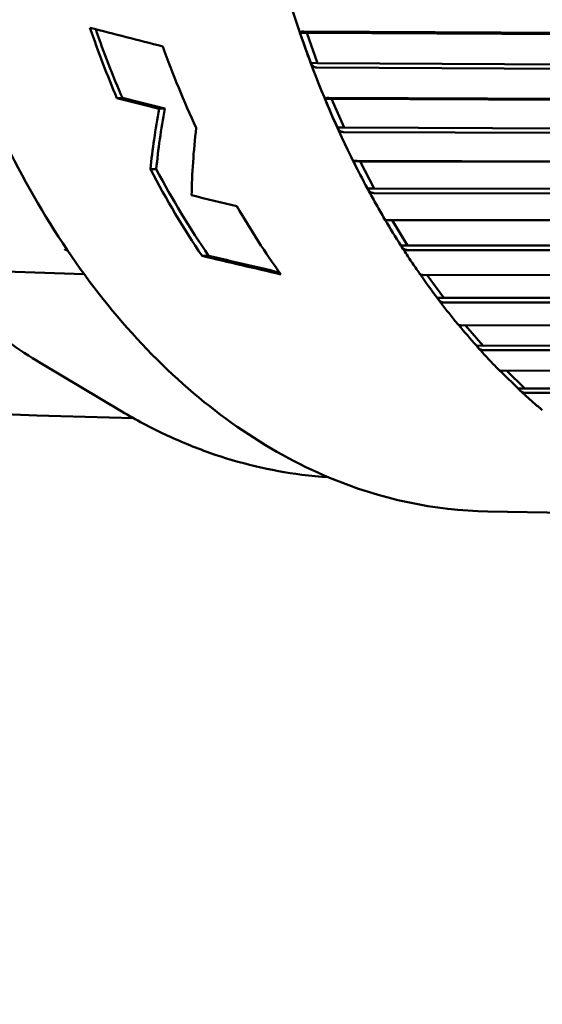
# Model space of a CAD drawing. Header units: millimetres. Extents: x 0 to 4878, y -120 to 1682.
# Tile 215 of 256: x 1468 to 1476, y 1034 to 1048. Entities that reach past the tile are written whole.
import ezdxf

# ---------------------------------------------------------------- set-up
doc = ezdxf.new("R2010")
doc.units = ezdxf.units.MM
doc.header["$LTSCALE"] = 2
doc.layers.add('Sichtbar (ISO)', color=7, linetype='Continuous', lineweight=50)

msp = doc.modelspace()

# ---------------------------------------------------------------- linework, layer by layer
at = {"layer": 'Sichtbar (ISO)'}
for p, q in [((1472.4136, 1048.2975), (1485.0668, 1048.2295)), ((1472.4541, 1048.2792), (1472.3563, 1048.2808)), ((1472.4541, 1048.2792), (1472.6107, 1047.8415)), ((1485.1761, 1048.2109), (1472.4541, 1048.2792)), ((1472.6107, 1047.8415), (1472.513, 1047.8431)), ((1485.2527, 1047.7101), (1472.5995, 1047.7779)), ((1485.3328, 1047.7731), (1472.6107, 1047.8415)), ((1469.788, 1047.3362), (1469.7089, 1047.3352)), ((1472.8149, 1047.3242), (1472.7171, 1047.3258)), ((1472.7735, 1047.3372), (1485.4185, 1047.2898)), ((1472.8149, 1047.3242), (1472.9952, 1046.9079)), ((1485.5287, 1047.2766), (1472.8149, 1047.3242)), ((1470.4019, 1047.1824), (1470.322, 1047.1814)), ((1472.9952, 1046.9079), (1472.8975, 1046.9095)), ((1485.7091, 1046.8603), (1472.9952, 1046.9079)), ((1485.6326, 1046.7958), (1472.9875, 1046.8431)), ((1470.2784, 1046.3082), (1470.1936, 1046.3072)), ((1473.2273, 1046.4183), (1473.1296, 1046.4199)), ((1473.1853, 1046.4259), (1485.8211, 1046.3981)), ((1473.2273, 1046.4183), (1473.4301, 1046.0263)), ((1485.9318, 1046.3903), (1473.2273, 1046.4183)), ((1473.4301, 1046.0263), (1473.3324, 1046.0279)), ((1486.1347, 1045.9983), (1473.4301, 1046.0263)), ((1486.0618, 1045.9329), (1473.4261, 1045.9606)), ((1473.6886, 1045.5678), (1473.5909, 1045.5694)), ((1473.6463, 1045.5699), (1486.2718, 1045.5604)), ((1473.6886, 1045.5678), (1473.9125, 1045.2027)), ((1486.3828, 1045.5582), (1473.6886, 1045.5678)), ((1473.9125, 1045.2027), (1473.8148, 1045.2044)), ((1486.6067, 1045.1931), (1473.9125, 1045.2027)), ((1471.0357, 1045.0537), (1470.9405, 1045.0526)), ((1486.5375, 1045.1272), (1473.9121, 1045.1366)), ((1466.9375, 1044.8683), (1469.2372, 1044.7853)), ((1474.1533, 1044.7751), (1486.7675, 1044.7824)), ((1474.198, 1044.7751), (1474.4391, 1044.4428)), ((1474.4391, 1044.4428), (1474.3414, 1044.4444)), ((1487.122, 1044.4502), (1474.4391, 1044.4428)), ((1487.0565, 1044.3842), (1474.4423, 1044.3767)), ((1474.7028, 1044.0468), (1487.3049, 1044.0696)), ((1474.7523, 1044.0468), (1475.0063, 1043.7516)), ((1475.0063, 1043.7516), (1474.9086, 1043.7533)), ((1487.3831, 1043.774), (1475.0063, 1043.7516)), ((1486.2686, 1043.7066), (1475.0131, 1043.6861)), ((1468.6065, 1043.5018), (1469.782, 1042.8012)), ((1475.2912, 1043.39), (1484.3167, 1043.4163)), ((1475.347, 1043.3901), (1475.6102, 1043.134)), ((1475.6102, 1043.134), (1475.5124, 1043.1357)), ((1484.365, 1043.1595), (1475.6102, 1043.134)), ((1484.2607, 1043.0947), (1475.6206, 1043.0695)), ((1475.0761, 1041.3545), (1478.8821, 1041.2908))]:
    msp.add_line(p, q, dxfattribs=at)
for centre, major_axis, ratio, start_param, end_param in [((1477.1618, 1054.5715), (0.2218, 13.2481), 0.6653497, 2.0705616, 2.1597288), ((1614.7691, 1055.4401), (-244.2523, 36.9645), 0.1427109, 0.9546861, 0.9600368), ((1477.1618, 1054.5715), (-0.2201, -13.1482), 0.6653497, 5.2180347, 5.3061991), ((1472.4893, 1048.061), (-0.2975, 0.8278), 0.0602121, 1.2804849, 1.8155395), ((1478.1247, 1054.5554), (-0.2218, -13.2481), 0.6653497, 5.2339062, 5.3392638), ((1591.8758, 1054.4757), (-211.7113, 32.0362), 0.1427332, 0.9774505, 0.980991), ((1589.7004, 1054.4139), (-208.1914, 31.5037), 0.1427325, 0.9787635, 0.9823645), ((1472.8619, 1047.1168), (-0.3426, 0.7871), 0.0600442, 1.2759379, 1.8109924), ((1482.2315, 1054.4866), (-10.895, -12.261), 0.4263663, 5.6655083, 5.7481894), ((1482.2315, 1054.4866), (-10.8128, -12.1685), 0.4263663, 5.6705282, 5.7541711), ((1482.4614, 1054.4828), (-10.3006, -12.2884), 0.4467604, 5.6865298, 5.7807873), ((1477.1618, 1054.5715), (0.2218, 13.2481), 0.6653497, 2.2554942, 2.3835301), ((1477.1618, 1054.5715), (-0.2201, -13.1482), 0.6653497, 5.4030685, 5.5328808), ((1473.2856, 1046.223), (-0.3853, 0.7411), 0.0596366, 1.2709947, 1.8060493), ((1557.7666, 1052.5762), (-159.615, 24.1545), 0.1427171, 1.0162546, 1.021123), ((1478.1247, 1054.5554), (-0.2218, -13.2481), 0.6653497, 5.4484249, 5.5528597), ((1473.7574, 1045.386), (-0.4254, 0.69), 0.0588725, 1.2656154, 1.8006699), ((1441.3773, 1055.1706), (50.9201, -13.8887), 0.0465474, 5.3444672, 5.3722041), ((1441.3773, 1055.1706), (50.5358, -13.7839), 0.0465474, 5.3522252, 5.377447), ((1474.2743, 1044.6113), (-0.4626, 0.6342), 0.0576041, 1.2616487, 1.7948352), ((1474.8325, 1043.9043), (-0.4966, 0.574), 0.0556517, 1.2619006, 1.7885615), ((1475.4283, 1043.2698), (-0.5272, 0.51), 0.0528072, 1.2676493, 1.7819199)]:
    msp.add_ellipse(centre, major_axis=major_axis, ratio=ratio, start_param=start_param, end_param=end_param, dxfattribs=at)
for points, knots in [([(1475.5197, 1067.8508), (1474.5794, 1067.8666), (1473.6358, 1067.6581), (1471.8326, 1066.8148), (1470.974, 1066.1764), (1469.425, 1064.5301), (1468.7367, 1063.5183), (1467.6044, 1061.2264), (1467.1614, 1059.9458), (1466.5658, 1057.2476), (1466.4133, 1055.8305), (1466.4138, 1053.0024), (1466.5667, 1051.592), (1467.1632, 1048.9189), (1467.6067, 1047.6568), (1468.742, 1045.4088), (1469.4335, 1044.423), (1470.9961, 1042.8327), (1471.8665, 1042.2268), (1473.527, 1041.5327), (1474.3002, 1041.3675), (1475.0761, 1041.3545)], [4.6930604, 4.6930604, 4.6930604, 4.6930604, 5.007138, 5.007138, 5.3244735, 5.3244735, 5.6454729, 5.6454729, 5.9673998, 5.9673998, 6.2892755, 6.2892755, 6.6110824, 6.6110824, 6.9329787, 6.9329787, 7.2548671, 7.2548671, 7.5754898, 7.5754898, 7.8346531, 7.8346531, 7.8346531, 7.8346531]), ([(1473.6637, 1063.312), (1473.1149, 1062.3825), (1472.6521, 1061.3425), (1471.9313, 1059.1188), (1471.6734, 1057.9353), (1471.3808, 1055.5125), (1471.3463, 1054.2736), (1471.5031, 1051.8322), (1471.6944, 1050.63), (1472.2894, 1048.3517), (1472.693, 1047.2757), (1473.1885, 1046.3029)], [5.5571453, 5.5571453, 5.5571453, 5.5571453, 5.8331243, 5.8331243, 6.1091033, 6.1091033, 6.3850823, 6.3850823, 6.6610613, 6.6610613, 6.9370403, 6.9370403, 6.9370403, 6.9370403]), ([(1472.4136, 1048.2975), (1472.4127, 1048.2975), (1472.4119, 1048.2975), (1472.411, 1048.2976), (1472.3945, 1048.2978), (1472.3794, 1048.2964), (1472.3612, 1048.291), (1472.3563, 1048.286), (1472.3563, 1048.2808)], [0.143052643, 0.143052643, 0.143052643, 0.143052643, 0.143393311, 0.143393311, 0.143393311, 0.150034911, 0.150034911, 0.157564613, 0.157564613, 0.157564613, 0.157564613]), ([(1472.513, 1047.8431), (1472.5216, 1047.8243), (1472.535, 1047.8056), (1472.5625, 1047.7848), (1472.5804, 1047.7782), (1472.597, 1047.778), (1472.5978, 1047.7779), (1472.5987, 1047.778), (1472.5995, 1047.7779)], [0.129222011, 0.129222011, 0.129222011, 0.129222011, 0.13675171, 0.13675171, 0.143393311, 0.143393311, 0.143393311, 0.143733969, 0.143733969, 0.143733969, 0.143733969]), ([(1472.7734, 1047.3372), (1472.7726, 1047.3372), (1472.7717, 1047.3372), (1472.7709, 1047.3372), (1472.7543, 1047.3375), (1472.7393, 1047.3366), (1472.7215, 1047.3329), (1472.7169, 1047.3294), (1472.7171, 1047.3258)], [0.143052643, 0.143052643, 0.143052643, 0.143052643, 0.143393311, 0.143393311, 0.143393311, 0.150034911, 0.150034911, 0.157564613, 0.157564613, 0.157564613, 0.157564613]), ([(1472.8975, 1046.9095), (1472.9071, 1046.8903), (1472.9215, 1046.8712), (1472.9501, 1046.85), (1472.9684, 1046.8434), (1472.985, 1046.8431), (1472.9858, 1046.8431), (1472.9867, 1046.8431), (1472.9875, 1046.8431)], [0.129222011, 0.129222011, 0.129222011, 0.129222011, 0.13675171, 0.13675171, 0.143393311, 0.143393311, 0.143393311, 0.143733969, 0.143733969, 0.143733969, 0.143733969]), ([(1473.1853, 1046.4259), (1473.1844, 1046.4259), (1473.1836, 1046.426), (1473.1827, 1046.426), (1473.1662, 1046.4262), (1473.1512, 1046.4258), (1473.1336, 1046.4239), (1473.1291, 1046.422), (1473.1296, 1046.4199)], [0.143052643, 0.143052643, 0.143052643, 0.143052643, 0.143393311, 0.143393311, 0.143393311, 0.150034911, 0.150034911, 0.157564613, 0.157564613, 0.157564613, 0.157564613]), ([(1473.3142, 1046.0619), (1473.3321, 1046.0284), (1473.3501, 1045.995), (1473.3864, 1045.9286), (1473.4046, 1045.8955), (1473.4412, 1045.8295), (1473.4597, 1045.7967), (1473.4968, 1045.7313), (1473.5154, 1045.6988), (1473.553, 1045.6339), (1473.5719, 1045.6016), (1473.5908, 1045.5695)], [0.676854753, 0.676854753, 0.676854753, 0.676854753, 0.686527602, 0.686527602, 0.69620045, 0.69620045, 0.705873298, 0.705873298, 0.715546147, 0.715546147, 0.725218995, 0.725218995, 0.725218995, 0.725218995]), ([(1473.3324, 1046.0279), (1473.3431, 1046.0085), (1473.3585, 1045.9891), (1473.3883, 1045.9677), (1473.4069, 1045.9609), (1473.4235, 1045.9607), (1473.4243, 1045.9606), (1473.4252, 1045.9606), (1473.426, 1045.9606)], [0.129222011, 0.129222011, 0.129222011, 0.129222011, 0.13675171, 0.13675171, 0.143393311, 0.143393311, 0.143393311, 0.143733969, 0.143733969, 0.143733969, 0.143733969]), ([(1473.6463, 1045.5699), (1473.6454, 1045.5699), (1473.6446, 1045.57), (1473.6437, 1045.57), (1473.6272, 1045.5702), (1473.6123, 1045.5704), (1473.5947, 1045.5702), (1473.5904, 1045.5698), (1473.5909, 1045.5694)], [0.143052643, 0.143052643, 0.143052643, 0.143052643, 0.143393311, 0.143393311, 0.143393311, 0.150034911, 0.150034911, 0.157564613, 0.157564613, 0.157564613, 0.157564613]), ([(1473.8148, 1045.2044), (1473.8266, 1045.1848), (1473.843, 1045.1653), (1473.8739, 1045.1437), (1473.893, 1045.1369), (1473.9095, 1045.1367), (1473.9103, 1045.1366), (1473.9112, 1045.1366), (1473.9121, 1045.1366)], [0.129222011, 0.129222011, 0.129222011, 0.129222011, 0.13675171, 0.13675171, 0.143393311, 0.143393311, 0.143393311, 0.143733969, 0.143733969, 0.143733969, 0.143733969]), ([(1473.8184, 1045.1985), (1473.8366, 1045.1699), (1473.8549, 1045.1415), (1473.8917, 1045.0849), (1473.9101, 1045.0567), (1473.9472, 1045.0006), (1473.9659, 1044.9726), (1474.0033, 1044.917), (1474.0221, 1044.8893), (1474.0599, 1044.8342), (1474.0789, 1044.8067), (1474.0979, 1044.7794)], [0.763064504, 0.763064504, 0.763064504, 0.763064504, 0.771958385, 0.771958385, 0.780852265, 0.780852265, 0.789746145, 0.789746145, 0.798640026, 0.798640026, 0.807533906, 0.807533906, 0.807533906, 0.807533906]), ([(1468.9545, 1045.1475), (1468.9555, 1045.1469), (1468.9565, 1045.1463), (1468.9709, 1045.1384), (1468.9846, 1045.1314), (1468.9985, 1045.1249)], [-0.0003483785, -0.0003483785, -0.0003483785, -0.0003483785, 0, 0, 0.0045967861, 0.0045967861, 0.0045967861, 0.0045967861]), ([(1466.9376, 1044.8682), (1467.315, 1044.463), (1467.716, 1044.1085), (1468.2903, 1043.6993), (1468.4473, 1043.5966), (1468.6065, 1043.5018)], [-1.49394858, -1.49394858, -1.49394858, -1.49394858, -1.28343116, -1.28343116, -1.20594882, -1.20594882, -1.20594882, -1.20594882]), ([(1474.1533, 1044.7751), (1474.1524, 1044.7751), (1474.1516, 1044.7751), (1474.1507, 1044.7751), (1474.1342, 1044.7754), (1474.1193, 1044.776), (1474.1033, 1044.7774), (1474.0989, 1044.7784), (1474.098, 1044.7794)], [0.143052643, 0.143052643, 0.143052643, 0.143052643, 0.143393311, 0.143393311, 0.143393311, 0.150034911, 0.150034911, 0.156320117, 0.156320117, 0.156320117, 0.156320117]), ([(1474.3414, 1044.4444), (1474.3542, 1044.4248), (1474.3718, 1044.4054), (1474.4038, 1044.3838), (1474.4232, 1044.377), (1474.4397, 1044.3768), (1474.4406, 1044.3767), (1474.4414, 1044.3767), (1474.4423, 1044.3767)], [0.129222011, 0.129222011, 0.129222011, 0.129222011, 0.13675171, 0.13675171, 0.143393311, 0.143393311, 0.143393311, 0.143733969, 0.143733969, 0.143733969, 0.143733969]), ([(1474.3506, 1044.4312), (1474.3701, 1044.4054), (1474.3896, 1044.3798), (1474.4288, 1044.3288), (1474.4484, 1044.3035), (1474.4879, 1044.253), (1474.5077, 1044.2279), (1474.5475, 1044.178), (1474.5675, 1044.1531), (1474.6076, 1044.1037), (1474.6277, 1044.0791), (1474.6479, 1044.0546)], [0.846115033, 0.846115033, 0.846115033, 0.846115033, 0.854855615, 0.854855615, 0.863596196, 0.863596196, 0.872336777, 0.872336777, 0.881077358, 0.881077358, 0.889817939, 0.889817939, 0.889817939, 0.889817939]), ([(1474.7028, 1044.0467), (1474.702, 1044.0467), (1474.7011, 1044.0468), (1474.7002, 1044.0468), (1474.6837, 1044.047), (1474.6688, 1044.0482), (1474.6539, 1044.051), (1474.6498, 1044.0528), (1474.6481, 1044.0547)], [0.143052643, 0.143052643, 0.143052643, 0.143052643, 0.143393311, 0.143393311, 0.143393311, 0.150034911, 0.150034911, 0.155329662, 0.155329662, 0.155329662, 0.155329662]), ([(1474.9086, 1043.7533), (1474.9224, 1043.7338), (1474.941, 1043.7146), (1474.9742, 1043.6931), (1474.994, 1043.6864), (1475.0105, 1043.6861), (1475.0113, 1043.6861), (1475.0122, 1043.6861), (1475.0131, 1043.6861)], [0.129222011, 0.129222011, 0.129222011, 0.129222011, 0.13675171, 0.13675171, 0.143393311, 0.143393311, 0.143393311, 0.143733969, 0.143733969, 0.143733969, 0.143733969]), ([(1474.9252, 1043.7323), (1474.9457, 1043.7095), (1474.9662, 1043.6868), (1475.0074, 1043.6417), (1475.0281, 1043.6193), (1475.0695, 1043.5747), (1475.0903, 1043.5525), (1475.1321, 1043.5085), (1475.153, 1043.4866), (1475.195, 1043.4431), (1475.216, 1043.4215), (1475.2372, 1043.4)], [0.929194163, 0.929194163, 0.929194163, 0.929194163, 0.937771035, 0.937771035, 0.946347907, 0.946347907, 0.954924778, 0.954924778, 0.96350165, 0.96350165, 0.972078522, 0.972078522, 0.972078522, 0.972078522]), ([(1475.2912, 1043.3899), (1475.2903, 1043.39), (1475.2894, 1043.39), (1475.2886, 1043.39), (1475.2721, 1043.3903), (1475.2571, 1043.392), (1475.2434, 1043.3958), (1475.2397, 1043.3978), (1475.2374, 1043.4001)], [0.143052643, 0.143052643, 0.143052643, 0.143052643, 0.143393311, 0.143393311, 0.143393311, 0.150034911, 0.150034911, 0.154234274, 0.154234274, 0.154234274, 0.154234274]), ([(1475.5124, 1043.1357), (1475.5274, 1043.1165), (1475.547, 1043.0975), (1475.5813, 1043.0764), (1475.6014, 1043.0697), (1475.618, 1043.0695), (1475.6188, 1043.0695), (1475.6197, 1043.0695), (1475.6205, 1043.0695)], [0.129222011, 0.129222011, 0.129222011, 0.129222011, 0.13675171, 0.13675171, 0.143393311, 0.143393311, 0.143393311, 0.143733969, 0.143733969, 0.143733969, 0.143733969]), ([(1475.5385, 1043.1068), (1475.5598, 1043.0871), (1475.5812, 1043.0674), (1475.624, 1043.0283), (1475.6454, 1043.0089), (1475.6885, 1042.9704), (1475.7101, 1042.9513), (1475.7533, 1042.9133), (1475.775, 1042.8944), (1475.8185, 1042.857), (1475.8403, 1042.8384), (1475.8622, 1042.82)], [1.012292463, 1.012292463, 1.012292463, 1.012292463, 1.020699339, 1.020699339, 1.029106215, 1.029106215, 1.037513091, 1.037513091, 1.045919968, 1.045919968, 1.054326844, 1.054326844, 1.054326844, 1.054326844]), ([(1469.782, 1042.8012), (1469.9856, 1042.6799), (1470.1933, 1042.5692), (1470.6158, 1042.37), (1470.8306, 1042.2815), (1471.266, 1042.1279), (1471.4866, 1042.0628), (1471.9319, 1041.9566), (1472.1566, 1041.9157), (1472.5105, 1041.8708), (1472.6389, 1041.8585), (1472.7674, 1041.8503)], [1.18694686, 1.18694686, 1.18694686, 1.18694686, 1.25985104, 1.25985104, 1.33275522, 1.33275522, 1.4056594, 1.4056594, 1.47856357, 1.47856357, 1.51986625, 1.51986625, 1.51986625, 1.51986625]), ([(1457.212, 981.0513), (1457.212, 982.562), (1457.2096, 984.0729), (1457.2451, 985.5831), (1457.2631, 986.3472), (1457.2909, 987.1111), (1457.3349, 987.8742), (1457.3905, 988.8389), (1457.4721, 989.8023), (1457.5975, 990.7604), (1457.6925, 991.4865), (1457.8127, 992.2096), (1457.9657, 992.9258), (1458.0667, 993.3981), (1458.1819, 993.8673), (1458.3131, 994.3321), (1458.4962, 994.98), (1458.7105, 995.6191), (1458.9547, 996.2466), (1459.2951, 997.1211), (1459.6938, 997.9728), (1460.1361, 998.8009), (1460.5735, 999.62), (1461.0537, 1000.4159), (1461.5593, 1001.1952), (1461.8503, 1001.6439), (1462.1498, 1002.0871), (1462.4548, 1002.5265), (1463.1157, 1003.4784), (1463.8027, 1004.4121), (1464.4915, 1005.3443), (1467.2515, 1009.0797), (1470.0414, 1012.7923), (1472.8151, 1016.5173), (1473.4607, 1017.3843), (1474.1055, 1018.252), (1474.7477, 1019.1215), (1475.2578, 1019.8122), (1475.7663, 1020.504), (1476.2663, 1021.202), (1476.6927, 1021.7972), (1477.1129, 1022.3968), (1477.5182, 1023.0063), (1477.9237, 1023.616), (1478.3144, 1024.2355), (1478.6767, 1024.8718), (1478.9826, 1025.4092), (1479.2683, 1025.9586), (1479.5148, 1026.5254), (1479.7337, 1027.029), (1479.9216, 1027.5465), (1480.0698, 1028.0749), (1480.2219, 1028.6173), (1480.3321, 1029.1712), (1480.4153, 1029.7286), (1480.5118, 1030.3747), (1480.572, 1031.0255), (1480.6125, 1031.6774), (1480.6418, 1032.1497), (1480.6608, 1032.6227), (1480.6746, 1033.0957), (1480.7148, 1034.4679), (1480.712, 1035.8409), (1480.712, 1037.2137)], [0, 0, 0, 0, 0.0720994, 0.0720994, 0.0720994, 0.1085789, 0.1085789, 0.1085789, 0.1546935, 0.1546935, 0.1546935, 0.1896425, 0.1896425, 0.1896425, 0.2126861, 0.2126861, 0.2126861, 0.2448059, 0.2448059, 0.2448059, 0.2895737, 0.2895737, 0.2895737, 0.3338527, 0.3338527, 0.3338527, 0.3593459, 0.3593459, 0.3593459, 0.4145875, 0.4145875, 0.4145875, 0.6359245, 0.6359245, 0.6359245, 0.6874428, 0.6874428, 0.6874428, 0.7283652, 0.7283652, 0.7283652, 0.7632573, 0.7632573, 0.7632573, 0.798163, 0.798163, 0.798163, 0.8276439, 0.8276439, 0.8276439, 0.8538379, 0.8538379, 0.8538379, 0.8807248, 0.8807248, 0.8807248, 0.9118969, 0.9118969, 0.9118969, 0.9344828, 0.9344828, 0.9344828, 1, 1, 1, 1]), ([(1485.712, 1037.2137), (1485.712, 1035.8784), (1485.7148, 1034.5428), (1485.6808, 1033.2082), (1485.6633, 1032.5211), (1485.636, 1031.8344), (1485.5886, 1031.1484), (1485.5018, 1029.8931), (1485.3478, 1028.6405), (1485.0593, 1027.4156), (1484.9065, 1026.7671), (1484.7161, 1026.1264), (1484.4871, 1025.5008), (1484.0493, 1024.3052), (1483.4705, 1023.1648), (1482.8258, 1022.0654), (1482.0956, 1020.8205), (1481.281, 1019.6282), (1480.4416, 1018.454), (1479.925, 1017.7313), (1479.399, 1017.0154), (1478.8715, 1016.3006), (1476.738, 1013.4096), (1474.58, 1010.5365), (1472.4312, 1007.6567), (1471.3302, 1006.181), (1470.2316, 1004.7035), (1469.1345, 1003.2248), (1468.7121, 1002.6555), (1468.29, 1002.0861), (1467.8717, 1001.5139), (1467.6017, 1001.1446), (1467.3332, 1000.7742), (1467.0677, 1000.4018), (1466.6586, 999.828), (1466.2566, 999.2495), (1465.8695, 998.6605), (1465.1816, 997.6137), (1464.5409, 996.5338), (1464.0182, 995.3963), (1463.7714, 994.8592), (1463.5509, 994.3093), (1463.3625, 993.7493), (1463.2463, 993.404), (1463.1423, 993.0549), (1463.0499, 992.7025), (1462.8923, 992.101), (1462.7686, 991.4901), (1462.6691, 990.876), (1462.4501, 989.524), (1462.348, 988.1566), (1462.2896, 986.7884), (1462.2081, 984.877), (1462.212, 982.964), (1462.212, 981.0513)], [0, 0, 0, 0, 0.0637256, 0.0637256, 0.0637256, 0.0965328, 0.0965328, 0.0965328, 0.156576, 0.156576, 0.156576, 0.1883636, 0.1883636, 0.1883636, 0.2491114, 0.2491114, 0.2491114, 0.3179007, 0.3179007, 0.3179007, 0.3602396, 0.3602396, 0.3602396, 0.5314832, 0.5314832, 0.5314832, 0.6192341, 0.6192341, 0.6192341, 0.6530146, 0.6530146, 0.6530146, 0.674815, 0.674815, 0.674815, 0.7084074, 0.7084074, 0.7084074, 0.7681072, 0.7681072, 0.7681072, 0.7962982, 0.7962982, 0.7962982, 0.8136828, 0.8136828, 0.8136828, 0.8433644, 0.8433644, 0.8433644, 0.9087128, 0.9087128, 0.9087128, 1, 1, 1, 1])]:
    msp.add_open_spline(points, degree=3, knots=knots, dxfattribs=at)
msp.add_open_spline([(1469.9527, 1042.7025), (1466.2058, 1042.8055), (1462.4708, 1042.9822), (1458.7214, 1043.2351)], degree=3, dxfattribs=at)

doc.saveas('drawing.dxf')
